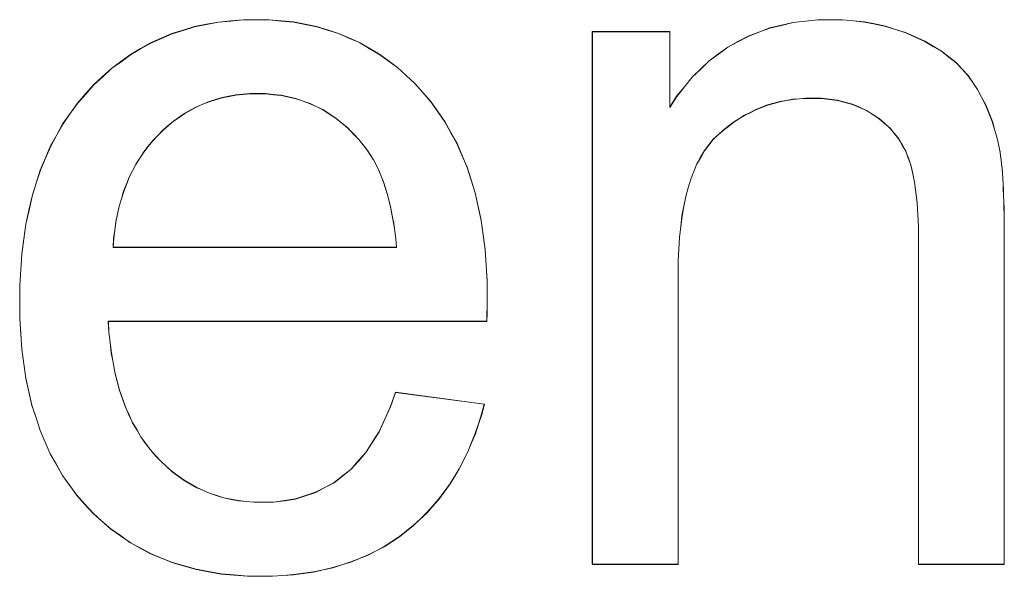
# Model space of a CAD drawing. Extents: x 229 to 926, y 37 to 878.
# Tile 112 of 163: x 361.65 to 365, y 799.49 to 801.38. Entities that reach past the tile are written whole.
import ezdxf
from ezdxf.lldxf.tags import DXFTag

# ---------------------------------------------------------------- set-up
doc = ezdxf.new("R2010")
doc.units = 0
doc.layers.get('0').update_dxf_attribs({"linetype": 'fein_strichliert', "lineweight": 13})
doc.layers.add('Beschriftung', color=7, linetype='Continuous', lineweight=25)
doc.layers.add('Beschriftung-A03CPAFWA9', color=7, linetype='Continuous', lineweight=25)
tags = doc.linetypes.add('fein_strichliert', pattern=[4, 1, -2, 1]).pattern_tags.tags
tags[8:9] = [DXFTag(74, 4), DXFTag(75, 0), DXFTag(340, '0'), DXFTag(46, 0.0), DXFTag(50, 0.0), DXFTag(44, 0.0), DXFTag(45, 0.0)]
tags[6:7] = [DXFTag(74, 4), DXFTag(75, 0), DXFTag(340, '0'), DXFTag(46, 0.0), DXFTag(50, 0.0), DXFTag(44, 0.0), DXFTag(45, 0.0)]
tags[4:5] = [DXFTag(74, 4), DXFTag(75, 0), DXFTag(340, '0'), DXFTag(46, 0.0), DXFTag(50, 0.0), DXFTag(44, 0.0), DXFTag(45, 0.0)]

# ---------------------------------------------------------------- blocks, each defined once
blk = doc.blocks.new('Referenz-A03CPAFUA9', base_point=(255.7277, 66.0323))
at = {"layer": 'Beschriftung', "color": 0, "lineweight": -2}
for p, q in [((362.2485, 801.3556), (362.289, 801.3635)), ((362.289, 801.3635), (362.3295, 801.3713)), ((362.3295, 801.3713), (362.372, 801.3753)), ((362.372, 801.3753), (362.4146, 801.3792)), ((362.4146, 801.3792), (362.4593, 801.3792)), ((362.4593, 801.3792), (362.5025, 801.3792)), ((362.5025, 801.3792), (362.5438, 801.3754)), ((362.5438, 801.3754), (362.5851, 801.3715)), ((362.5851, 801.3715), (362.6243, 801.3638)), ((362.6243, 801.3638), (362.6635, 801.356)), ((364.2441, 801.3607), (364.2837, 801.3699)), ((364.2837, 801.3699), (364.3259, 801.3746)), ((364.3259, 801.3746), (364.3681, 801.3792)), ((364.3681, 801.3792), (364.4129, 801.3792)), ((364.4129, 801.3792), (364.4518, 801.3792)), ((364.4518, 801.3792), (364.4892, 801.3756)), ((364.4892, 801.3756), (364.5266, 801.3718)), ((364.5266, 801.3718), (364.5624, 801.3646)), ((364.5624, 801.3646), (364.5983, 801.3572)), ((362.1353, 801.3162), (362.1717, 801.332)), ((362.1717, 801.332), (362.2101, 801.3438)), ((362.2101, 801.3438), (362.2485, 801.3556)), ((362.6635, 801.356), (362.7008, 801.3445)), ((362.7008, 801.3445), (362.7381, 801.3328)), ((362.7381, 801.3328), (362.7735, 801.3174)), ((363.6011, 799.5271), (363.6011, 801.3392)), ((363.6011, 801.3392), (363.8643, 801.3392)), ((363.8643, 801.3392), (363.8643, 801.0817)), ((364.1307, 801.3234), (364.1676, 801.3373)), ((364.1676, 801.3373), (364.2045, 801.3513)), ((364.2045, 801.3513), (364.2441, 801.3607)), ((364.5983, 801.3572), (364.6325, 801.3461)), ((364.6325, 801.3461), (364.6667, 801.3351)), ((364.6667, 801.3351), (364.6993, 801.3204)), ((362.0647, 801.2807), (362.099, 801.3004)), ((362.099, 801.3004), (362.1353, 801.3162)), ((362.7735, 801.3174), (362.8089, 801.3019)), ((362.8089, 801.3019), (362.8421, 801.2826)), ((364.0621, 801.2862), (364.0964, 801.3049)), ((364.0964, 801.3049), (364.1307, 801.3234)), ((364.6993, 801.3204), (364.732, 801.3057)), ((364.732, 801.3057), (364.7606, 801.2887)), ((361.9983, 801.2372), (362.0305, 801.261)), ((362.0305, 801.261), (362.0647, 801.2807)), ((362.8421, 801.2826), (362.8755, 801.2633)), ((362.8755, 801.2633), (362.9068, 801.2401)), ((363.9988, 801.2397), (364.0304, 801.263)), ((364.0304, 801.263), (364.0621, 801.2862)), ((364.7606, 801.2887), (364.7892, 801.2717)), ((364.7892, 801.2717), (364.8136, 801.2524)), ((361.9662, 801.2136), (361.9983, 801.2372)), ((362.9068, 801.2401), (362.9383, 801.2169)), ((363.9698, 801.2119), (363.9988, 801.2397)), ((364.8136, 801.2524), (364.8381, 801.2331)), ((364.8381, 801.2331), (364.8585, 801.2115)), ((361.936, 801.186), (361.9662, 801.2136)), ((362.9383, 801.2169), (362.9676, 801.1898)), ((363.9408, 801.184), (363.9698, 801.2119)), ((364.8585, 801.2115), (364.8788, 801.1899)), ((361.906, 801.1585), (361.936, 801.186)), ((362.9676, 801.1898), (362.997, 801.1628)), ((362.997, 801.1628), (363.0244, 801.132)), ((363.9144, 801.1514), (363.9408, 801.184)), ((364.8788, 801.1899), (364.895, 801.166)), ((364.895, 801.166), (364.9112, 801.1422)), ((361.878, 801.127), (361.906, 801.1585)), ((362.437, 801.1277), (362.4128, 801.1254)), ((362.4622, 801.1277), (362.437, 801.1277)), ((362.49, 801.1277), (362.4622, 801.1277)), ((362.5166, 801.1249), (362.49, 801.1277)), ((363.0244, 801.132), (363.0518, 801.101)), ((363.888, 801.1189), (363.9144, 801.1514)), ((364.9112, 801.1422), (364.925, 801.116)), ((361.8255, 801.0607), (361.8499, 801.0954)), ((361.8499, 801.0954), (361.878, 801.127)), ((362.2979, 801.101), (362.2768, 801.0922)), ((362.3201, 801.1077), (362.2979, 801.101)), ((362.3423, 801.1143), (362.3201, 801.1077)), ((362.3654, 801.1188), (362.3423, 801.1143)), ((362.3886, 801.1232), (362.3654, 801.1188)), ((362.4128, 801.1254), (362.3886, 801.1232)), ((362.5431, 801.1221), (362.5166, 801.1249)), ((362.5683, 801.1166), (362.5431, 801.1221)), ((362.5935, 801.111), (362.5683, 801.1166)), ((362.6175, 801.1026), (362.5935, 801.111)), ((362.6415, 801.0943), (362.6175, 801.1026)), ((362.6641, 801.0832), (362.6415, 801.0943)), ((363.0518, 801.101), (363.0757, 801.0669)), ((363.8643, 801.0817), (363.888, 801.1189)), ((364.2183, 801.095), (364.1974, 801.0891)), ((364.2392, 801.1008), (364.2183, 801.095)), ((364.261, 801.1047), (364.2392, 801.1008)), ((364.2827, 801.1086), (364.261, 801.1047)), ((364.3053, 801.1105), (364.2827, 801.1086)), ((364.3278, 801.1125), (364.3053, 801.1105)), ((364.3511, 801.1125), (364.3278, 801.1125)), ((364.3803, 801.1125), (364.3511, 801.1125)), ((364.4077, 801.109), (364.3803, 801.1125)), ((364.435, 801.1055), (364.4077, 801.109)), ((364.4605, 801.0986), (364.435, 801.1055)), ((364.486, 801.0917), (364.4605, 801.0986)), ((364.925, 801.116), (364.9388, 801.0899)), ((361.8009, 801.026), (361.8255, 801.0607)), ((362.2153, 801.061), (362.1961, 801.0477)), ((362.2354, 801.0721), (362.2153, 801.061)), ((362.2556, 801.0833), (362.2354, 801.0721)), ((362.2768, 801.0922), (362.2556, 801.0833)), ((362.6867, 801.0721), (362.6641, 801.0832)), ((362.7081, 801.0581), (362.6867, 801.0721)), ((363.0757, 801.0669), (363.0997, 801.0328)), ((364.1377, 801.0638), (364.1184, 801.0541)), ((364.157, 801.0736), (364.1377, 801.0638)), ((364.1772, 801.0813), (364.157, 801.0736)), ((364.1974, 801.0891), (364.1772, 801.0813)), ((364.5096, 801.0813), (364.486, 801.0917)), ((364.5332, 801.0709), (364.5096, 801.0813)), ((364.5549, 801.0571), (364.5332, 801.0709)), ((364.9388, 801.0899), (364.9502, 801.0616)), ((364.9502, 801.0616), (364.9615, 801.0333)), ((362.1769, 801.0345), (362.1587, 801.019)), ((362.1961, 801.0477), (362.1769, 801.0345)), ((362.7295, 801.0443), (362.7081, 801.0581)), ((362.7495, 801.0276), (362.7295, 801.0443)), ((362.7696, 801.0109), (362.7495, 801.0276)), ((363.0997, 801.0328), (363.1203, 800.9957)), ((364.0813, 801.0308), (364.0636, 801.0172)), ((364.0998, 801.0425), (364.0813, 801.0308)), ((364.1184, 801.0541), (364.0998, 801.0425)), ((364.5766, 801.0432), (364.5549, 801.0571)), ((364.595, 801.027), (364.5766, 801.0432)), ((364.6135, 801.0108), (364.595, 801.027)), ((364.9615, 801.0333), (364.9705, 801.0026)), ((361.7799, 800.988), (361.8009, 801.026)), ((362.1406, 801.0034), (362.1234, 800.9857)), ((362.1587, 801.019), (362.1406, 801.0034)), ((362.7883, 800.9914), (362.7696, 801.0109)), ((363.1203, 800.9957), (363.1408, 800.9585)), ((364.0458, 801.0036), (364.0289, 800.988)), ((364.0636, 801.0172), (364.0458, 801.0036)), ((364.6286, 800.9922), (364.6135, 801.0108)), ((364.9705, 801.0026), (364.9794, 800.972)), ((361.7589, 800.9501), (361.7799, 800.988)), ((362.1062, 800.9679), (362.091, 800.9486)), ((362.1234, 800.9857), (362.1062, 800.9679)), ((362.8071, 800.972), (362.7883, 800.9914)), ((362.8246, 800.9497), (362.8071, 800.972)), ((364.0119, 800.9724), (363.9971, 800.9534)), ((364.0289, 800.988), (364.0119, 800.9724)), ((364.6437, 800.9738), (364.6286, 800.9922)), ((364.6555, 800.9529), (364.6437, 800.9738)), ((364.9794, 800.972), (364.9859, 800.9392)), ((361.7414, 800.909), (361.7589, 800.9501)), ((362.0757, 800.9293), (362.0624, 800.9086)), ((362.091, 800.9486), (362.0757, 800.9293)), ((362.8359, 800.9354), (362.8246, 800.9497)), ((362.8462, 800.9192), (362.8359, 800.9354)), ((363.1408, 800.9585), (363.158, 800.918)), ((363.9822, 800.9344), (363.9695, 800.9119)), ((363.9971, 800.9534), (363.9822, 800.9344)), ((364.6673, 800.9319), (364.6555, 800.9529)), ((364.6758, 800.9088), (364.6673, 800.9319)), ((364.9859, 800.9392), (364.9879, 800.9285)), ((364.9879, 800.9285), (364.9897, 800.916)), ((361.7239, 800.8678), (361.7414, 800.909)), ((362.0624, 800.9086), (362.0491, 800.8879)), ((362.8565, 800.9031), (362.8462, 800.9192)), ((362.8656, 800.8852), (362.8565, 800.9031)), ((363.158, 800.918), (363.1751, 800.8777)), ((363.9695, 800.9119), (363.9568, 800.8893)), ((364.6843, 800.8854), (364.6758, 800.9088)), ((364.9897, 800.916), (364.9914, 800.9032)), ((364.9914, 800.9032), (364.993, 800.8885)), ((361.7099, 800.8235), (361.7239, 800.8678)), ((362.0376, 800.8655), (362.0263, 800.8434)), ((362.0491, 800.8879), (362.0376, 800.8655)), ((362.8747, 800.8672), (362.8656, 800.8852)), ((362.8827, 800.8475), (362.8747, 800.8672)), ((363.1751, 800.8777), (363.1888, 800.8342)), ((363.9463, 800.8633), (363.9357, 800.8372)), ((363.9568, 800.8893), (363.9463, 800.8633)), ((364.6907, 800.8563), (364.6843, 800.8854)), ((364.993, 800.8885), (364.9945, 800.8739)), ((364.9945, 800.8739), (364.9957, 800.8572)), ((362.0263, 800.8434), (362.0167, 800.8196)), ((362.8908, 800.8278), (362.8827, 800.8475)), ((362.8977, 800.8063), (362.8908, 800.8278)), ((363.1888, 800.8342), (363.2025, 800.7908)), ((363.9357, 800.8372), (363.9272, 800.8077)), ((364.6971, 800.8272), (364.6907, 800.8563)), ((364.7014, 800.7922), (364.6971, 800.8272)), ((364.9957, 800.8572), (364.9971, 800.8406)), ((364.9971, 800.8406), (364.998, 800.822)), ((361.6959, 800.7792), (361.7099, 800.8235)), ((362.0073, 800.7958), (361.9997, 800.7705)), ((362.0167, 800.8196), (362.0073, 800.7958)), ((362.9046, 800.7848), (362.8977, 800.8063)), ((363.9272, 800.8077), (363.9187, 800.7783)), ((364.7057, 800.7571), (364.7014, 800.7922)), ((364.998, 800.822), (364.999, 800.8033)), ((364.999, 800.8033), (364.9998, 800.7826)), ((361.6854, 800.7317), (361.6959, 800.7792)), ((361.9997, 800.7705), (361.9921, 800.7453)), ((362.9104, 800.7615), (362.9046, 800.7848)), ((362.9162, 800.7382), (362.9104, 800.7615)), ((363.2025, 800.7908), (363.2128, 800.7441)), ((363.9187, 800.7783), (363.9123, 800.7452)), ((364.9998, 800.7826), (365.0006, 800.762)), ((365.0006, 800.762), (365.0011, 800.7394)), ((361.6749, 800.6842), (361.6854, 800.7317)), ((361.9921, 800.7453), (361.9864, 800.7186)), ((362.9209, 800.7131), (362.9162, 800.7382)), ((363.2128, 800.7441), (363.223, 800.6974)), ((363.9123, 800.7452), (363.906, 800.7123)), ((364.7078, 800.7162), (364.7057, 800.7571)), ((365.0011, 800.7394), (365.0016, 800.7167)), ((361.9808, 800.6918), (361.9771, 800.6636)), ((361.9864, 800.7186), (361.9808, 800.6918)), ((362.9256, 800.688), (362.9209, 800.7131)), ((363.223, 800.6974), (363.23, 800.6477)), ((363.906, 800.7123), (363.9018, 800.6758)), ((364.71, 800.6752), (364.7078, 800.7162)), ((365.0016, 800.7167), (365.0019, 800.692)), ((365.0019, 800.692), (365.0021, 800.6674)), ((361.6679, 800.6335), (361.6749, 800.6842)), ((361.9771, 800.6636), (361.9732, 800.6354)), ((362.9291, 800.6611), (362.9256, 800.688)), ((362.9327, 800.6343), (362.9291, 800.6611)), ((363.9018, 800.6758), (363.8975, 800.6393)), ((364.71, 800.6284), (364.71, 800.6752)), ((365.0021, 800.6674), (365.0021, 800.6407)), ((361.6609, 800.5828), (361.6679, 800.6335)), ((361.9732, 800.6354), (361.9715, 800.6056)), ((362.935, 800.6056), (362.9327, 800.6343)), ((363.23, 800.6477), (363.2368, 800.5978)), ((363.8975, 800.6393), (363.8954, 800.5993)), ((364.71, 799.5271), (364.71, 800.6284)), ((365.0021, 800.6407), (365.0021, 799.5271)), ((361.9715, 800.6056), (362.935, 800.6056)), ((363.2368, 800.5978), (363.2401, 800.5449)), ((363.8954, 800.5993), (363.8934, 800.5593)), ((361.6574, 800.5289), (361.6609, 800.5828)), ((363.8934, 800.5593), (363.8934, 800.5158)), ((361.6538, 800.475), (361.6574, 800.5289)), ((363.2401, 800.5449), (363.2436, 800.492)), ((363.2436, 800.492), (363.2436, 800.436)), ((363.8934, 800.5158), (363.8934, 799.5271)), ((361.6538, 800.4178), (361.6538, 800.475)), ((363.2436, 800.436), (363.2436, 800.4223)), ((361.6538, 800.3626), (361.6538, 800.4178)), ((363.2432, 800.4018), (363.2428, 800.3813)), ((363.2436, 800.4223), (363.2432, 800.4018)), ((361.6573, 800.3105), (361.6538, 800.3626)), ((363.2428, 800.3813), (363.242, 800.3541)), ((363.242, 800.3541), (361.9551, 800.3541)), ((361.9551, 800.3541), (361.9572, 800.3168)), ((361.6608, 800.2584), (361.6573, 800.3105)), ((361.9572, 800.3168), (361.9611, 800.2817)), ((361.6677, 800.2093), (361.6608, 800.2584)), ((361.9611, 800.2817), (361.9652, 800.2465)), ((361.9652, 800.2465), (361.9713, 800.2136)), ((361.6746, 800.1603), (361.6677, 800.2093)), ((361.9713, 800.2136), (361.9773, 800.1807)), ((361.685, 800.1143), (361.6746, 800.1603)), ((361.9773, 800.1807), (361.9853, 800.15)), ((361.9853, 800.15), (361.9934, 800.1192)), ((361.6954, 800.0684), (361.685, 800.1143)), ((361.9934, 800.1192), (362.0034, 800.0906)), ((362.0034, 800.0906), (362.0135, 800.0621)), ((362.9151, 800.0633), (362.9319, 800.1121)), ((362.9319, 800.1121), (363.2339, 800.0721)), ((361.7093, 800.0255), (361.6954, 800.0684)), ((362.0135, 800.0621), (362.0255, 800.0358)), ((362.8955, 800.021), (362.9151, 800.0633)), ((363.2339, 800.0721), (363.2249, 800.0373)), ((361.7231, 799.9826), (361.7093, 800.0255)), ((362.0255, 800.0358), (362.0376, 800.0093)), ((363.2249, 800.0373), (363.214, 800.0044)), ((362.0376, 800.0093), (362.0517, 799.9852)), ((362.876, 799.9789), (362.8955, 800.021)), ((363.214, 800.0044), (363.2032, 799.9717)), ((361.7404, 799.9428), (361.7231, 799.9826)), ((362.0517, 799.9852), (362.0658, 799.9609)), ((362.0658, 799.9609), (362.0819, 799.9389)), ((362.8534, 799.9433), (362.876, 799.9789)), ((363.2032, 799.9717), (363.1905, 799.9408)), ((361.7578, 799.9031), (361.7404, 799.9428)), ((362.0819, 799.9389), (362.0979, 799.917)), ((362.8309, 799.9078), (362.8534, 799.9433)), ((363.1905, 799.9408), (363.1778, 799.91)), ((361.7785, 799.8663), (361.7578, 799.9031)), ((362.0979, 799.917), (362.116, 799.8971)), ((362.116, 799.8971), (362.1341, 799.8773)), ((362.8054, 799.8789), (362.8309, 799.9078)), ((363.1778, 799.91), (363.1631, 799.8811)), ((361.7993, 799.8296), (361.7785, 799.8663)), ((362.1341, 799.8773), (362.1533, 799.86)), ((362.1533, 799.86), (362.1725, 799.8426)), ((362.7799, 799.8499), (362.8054, 799.8789)), ((363.1631, 799.8811), (363.1485, 799.8522)), ((361.8236, 799.7959), (361.7993, 799.8296)), ((362.1725, 799.8426), (362.1928, 799.8278)), ((362.1928, 799.8278), (362.2132, 799.8129)), ((362.7229, 799.8054), (362.7515, 799.8276)), ((362.7515, 799.8276), (362.7799, 799.8499)), ((363.132, 799.8251), (363.1153, 799.7982)), ((363.1485, 799.8522), (363.132, 799.8251)), ((361.8478, 799.7623), (361.8236, 799.7959)), ((362.2132, 799.8129), (362.2345, 799.8005)), ((362.2345, 799.8005), (362.2559, 799.7881)), ((362.2559, 799.7881), (362.2785, 799.7782)), ((362.6602, 799.772), (362.6916, 799.7887)), ((362.6916, 799.7887), (362.7229, 799.8054)), ((363.1153, 799.7982), (363.097, 799.7732)), ((361.8755, 799.7317), (361.8478, 799.7623)), ((362.2785, 799.7782), (362.3011, 799.7683)), ((362.3011, 799.7683), (362.3247, 799.7609)), ((362.3247, 799.7609), (362.3484, 799.7535)), ((362.5915, 799.7497), (362.6259, 799.7609)), ((362.6259, 799.7609), (362.6602, 799.772)), ((363.097, 799.7732), (363.0785, 799.7482)), ((361.9032, 799.701), (361.8755, 799.7317)), ((362.3484, 799.7535), (362.3732, 799.7485)), ((362.3732, 799.7485), (362.398, 799.7435)), ((362.398, 799.7435), (362.4238, 799.741)), ((362.4238, 799.741), (362.4497, 799.7386)), ((362.4497, 799.7386), (362.4768, 799.7386)), ((362.4768, 799.7386), (362.517, 799.7386)), ((362.517, 799.7386), (362.5543, 799.7441)), ((362.5543, 799.7441), (362.5915, 799.7497)), ((363.0581, 799.725), (363.0378, 799.702)), ((363.0785, 799.7482), (363.0581, 799.725)), ((361.9334, 799.6743), (361.9032, 799.701)), ((363.0378, 799.702), (363.0155, 799.6809)), ((361.9636, 799.6476), (361.9334, 799.6743)), ((362.9933, 799.6598), (362.9692, 799.6406)), ((363.0155, 799.6809), (362.9933, 799.6598)), ((361.9962, 799.6247), (361.9636, 799.6476)), ((362.0288, 799.6017), (361.9962, 799.6247)), ((362.945, 799.6214), (362.9192, 799.6046)), ((362.9692, 799.6406), (362.945, 799.6214)), ((362.0638, 799.5826), (362.0288, 799.6017)), ((362.8933, 799.5878), (362.8659, 799.5734)), ((362.9192, 799.6046), (362.8933, 799.5878)), ((362.0988, 799.5635), (362.0638, 799.5826)), ((362.1363, 799.5482), (362.0988, 799.5635)), ((362.8384, 799.5591), (362.8092, 799.547)), ((362.8659, 799.5734), (362.8384, 799.5591)), ((362.1739, 799.5329), (362.1363, 799.5482)), ((362.2138, 799.5215), (362.1739, 799.5329)), ((362.2538, 799.51), (362.2138, 799.5215)), ((362.7492, 799.5255), (362.7182, 799.5159)), ((362.78, 799.5351), (362.7492, 799.5255)), ((362.8092, 799.547), (362.78, 799.5351)), ((363.8934, 799.5271), (363.6011, 799.5271)), ((365.0021, 799.5271), (364.71, 799.5271)), ((362.2962, 799.5024), (362.2538, 799.51)), ((362.3385, 799.4947), (362.2962, 799.5024)), ((362.3834, 799.4909), (362.3385, 799.4947)), ((362.4283, 799.487), (362.3834, 799.4909)), ((362.4755, 799.487), (362.4283, 799.487)), ((362.5131, 799.487), (362.4755, 799.487)), ((362.549, 799.4894), (362.5131, 799.487)), ((362.5849, 799.4918), (362.549, 799.4894)), ((362.6191, 799.4967), (362.5849, 799.4918)), ((362.6532, 799.5015), (362.6191, 799.4967)), ((362.6858, 799.5087), (362.6532, 799.5015)), ((362.7182, 799.5159), (362.6858, 799.5087))]:
    blk.add_line(p, q, dxfattribs=at)
blk = doc.blocks.new('Referenz-A03CPAG8A9', base_point=(281.5986, 66.0323))
at = {"layer": 'Beschriftung-A03CPAFWA9', "color": 0, "lineweight": -2}
for p, q in [((362.2487, 801.3548), (362.2892, 801.3627)), ((362.2892, 801.3627), (362.3297, 801.3705)), ((362.3297, 801.3705), (362.3723, 801.3745)), ((362.3723, 801.3745), (362.4148, 801.3784)), ((362.4148, 801.3784), (362.4595, 801.3784)), ((362.4595, 801.3784), (362.5028, 801.3784)), ((362.5028, 801.3784), (362.544, 801.3746)), ((362.544, 801.3746), (362.5853, 801.3707)), ((362.5853, 801.3707), (362.6245, 801.363)), ((362.6245, 801.363), (362.6638, 801.3552)), ((364.2443, 801.3599), (364.2839, 801.3691)), ((364.2839, 801.3691), (364.3261, 801.3738)), ((364.3261, 801.3738), (364.3683, 801.3784)), ((364.3683, 801.3784), (364.4131, 801.3784)), ((364.4131, 801.3784), (364.452, 801.3784)), ((364.452, 801.3784), (364.4894, 801.3748)), ((364.4894, 801.3748), (364.5268, 801.371)), ((364.5268, 801.371), (364.5626, 801.3638)), ((364.5626, 801.3638), (364.5985, 801.3564)), ((362.1356, 801.3154), (362.1719, 801.3312)), ((362.1719, 801.3312), (362.2103, 801.343)), ((362.2103, 801.343), (362.2487, 801.3548)), ((362.6638, 801.3552), (362.7011, 801.3437)), ((362.7011, 801.3437), (362.7384, 801.332)), ((362.7384, 801.332), (362.7737, 801.3166)), ((363.6013, 799.5263), (363.6013, 801.3384)), ((363.6013, 801.3384), (363.8645, 801.3384)), ((363.8645, 801.3384), (363.8645, 801.0809)), ((364.1309, 801.3226), (364.1678, 801.3365)), ((364.1678, 801.3365), (364.2047, 801.3505)), ((364.2047, 801.3505), (364.2443, 801.3599)), ((364.5985, 801.3564), (364.6327, 801.3453)), ((364.6327, 801.3453), (364.6669, 801.3343)), ((364.6669, 801.3343), (364.6995, 801.3196)), ((362.065, 801.2799), (362.0993, 801.2996)), ((362.0993, 801.2996), (362.1356, 801.3154)), ((362.7737, 801.3166), (362.8091, 801.3011)), ((362.8091, 801.3011), (362.8424, 801.2818)), ((364.0623, 801.2854), (364.0966, 801.3041)), ((364.0966, 801.3041), (364.1309, 801.3226)), ((364.6995, 801.3196), (364.7322, 801.3049)), ((364.7322, 801.3049), (364.7608, 801.2879)), ((362.0308, 801.2602), (362.065, 801.2799)), ((362.8424, 801.2818), (362.8757, 801.2625)), ((362.8757, 801.2625), (362.9071, 801.2393)), ((363.999, 801.239), (364.0306, 801.2622)), ((364.0306, 801.2622), (364.0623, 801.2854)), ((364.7608, 801.2879), (364.7894, 801.2709)), ((364.7894, 801.2709), (364.8138, 801.2516)), ((361.9664, 801.2128), (361.9985, 801.2364)), ((361.9985, 801.2364), (362.0308, 801.2602)), ((362.9071, 801.2393), (362.9385, 801.2161)), ((363.97, 801.2111), (363.999, 801.239)), ((364.8138, 801.2516), (364.8383, 801.2323)), ((364.8383, 801.2323), (364.8586, 801.2107)), ((361.9362, 801.1852), (361.9664, 801.2128)), ((362.9385, 801.2161), (362.9678, 801.189)), ((363.941, 801.1832), (363.97, 801.2111)), ((364.8586, 801.2107), (364.879, 801.1891)), ((361.9063, 801.1577), (361.9362, 801.1852)), ((362.9678, 801.189), (362.9972, 801.162)), ((362.9972, 801.162), (363.0246, 801.1312)), ((363.9146, 801.1506), (363.941, 801.1832)), ((364.879, 801.1891), (364.8952, 801.1652)), ((364.8952, 801.1652), (364.9114, 801.1414)), ((361.8782, 801.1262), (361.9063, 801.1577)), ((363.0246, 801.1312), (363.052, 801.1002)), ((363.8882, 801.1181), (363.9146, 801.1506)), ((364.9114, 801.1414), (364.9252, 801.1152)), ((361.8257, 801.0599), (361.8502, 801.0946)), ((361.8502, 801.0946), (361.8782, 801.1262)), ((362.2982, 801.1002), (362.277, 801.0914)), ((362.3203, 801.1069), (362.2982, 801.1002)), ((362.3425, 801.1135), (362.3203, 801.1069)), ((362.3657, 801.118), (362.3425, 801.1135)), ((362.3889, 801.1224), (362.3657, 801.118)), ((362.413, 801.1246), (362.3889, 801.1224)), ((362.4373, 801.1269), (362.413, 801.1246)), ((362.4624, 801.1269), (362.4373, 801.1269)), ((362.4902, 801.1269), (362.4624, 801.1269)), ((362.5168, 801.1241), (362.4902, 801.1269)), ((362.5433, 801.1213), (362.5168, 801.1241)), ((362.5686, 801.1158), (362.5433, 801.1213)), ((362.5938, 801.1102), (362.5686, 801.1158)), ((362.6177, 801.1018), (362.5938, 801.1102)), ((362.6417, 801.0935), (362.6177, 801.1018)), ((363.052, 801.1002), (363.0759, 801.0661)), ((363.8645, 801.0809), (363.8882, 801.1181)), ((364.2185, 801.0942), (364.1976, 801.0883)), ((364.2394, 801.1), (364.2185, 801.0942)), ((364.2612, 801.1039), (364.2394, 801.1)), ((364.2829, 801.1078), (364.2612, 801.1039)), ((364.3055, 801.1097), (364.2829, 801.1078)), ((364.328, 801.1117), (364.3055, 801.1097)), ((364.3513, 801.1117), (364.328, 801.1117)), ((364.3805, 801.1117), (364.3513, 801.1117)), ((364.4079, 801.1082), (364.3805, 801.1117)), ((364.4352, 801.1047), (364.4079, 801.1082)), ((364.4607, 801.0978), (364.4352, 801.1047)), ((364.4862, 801.0909), (364.4607, 801.0978)), ((364.9252, 801.1152), (364.939, 801.0891)), ((362.2155, 801.0602), (362.1963, 801.0469)), ((362.2357, 801.0713), (362.2155, 801.0602)), ((362.2558, 801.0825), (362.2357, 801.0713)), ((362.277, 801.0914), (362.2558, 801.0825)), ((362.6643, 801.0824), (362.6417, 801.0935)), ((362.687, 801.0713), (362.6643, 801.0824)), ((362.7083, 801.0573), (362.687, 801.0713)), ((363.0759, 801.0661), (363.0999, 801.032)), ((364.1379, 801.063), (364.1186, 801.0533)), ((364.1572, 801.0728), (364.1379, 801.063)), ((364.1774, 801.0805), (364.1572, 801.0728)), ((364.1976, 801.0883), (364.1774, 801.0805)), ((364.5098, 801.0805), (364.4862, 801.0909)), ((364.5334, 801.0701), (364.5098, 801.0805)), ((364.5551, 801.0563), (364.5334, 801.0701)), ((364.939, 801.0891), (364.9504, 801.0608)), ((364.9504, 801.0608), (364.9617, 801.0325)), ((361.8012, 801.0252), (361.8257, 801.0599)), ((362.1771, 801.0337), (362.1589, 801.0182)), ((362.1963, 801.0469), (362.1771, 801.0337)), ((362.7297, 801.0435), (362.7083, 801.0573)), ((362.7498, 801.0268), (362.7297, 801.0435)), ((362.7698, 801.0101), (362.7498, 801.0268)), ((363.0999, 801.032), (363.1205, 800.9949)), ((364.0815, 801.03), (364.0638, 801.0164)), ((364.1, 801.0417), (364.0815, 801.03)), ((364.1186, 801.0533), (364.1, 801.0417)), ((364.5768, 801.0424), (364.5551, 801.0563)), ((364.5952, 801.0262), (364.5768, 801.0424)), ((364.9617, 801.0325), (364.9706, 801.0018)), ((361.7801, 800.9872), (361.8012, 801.0252)), ((362.1408, 801.0026), (362.1237, 800.9849)), ((362.1589, 801.0182), (362.1408, 801.0026)), ((362.7885, 800.9906), (362.7698, 801.0101)), ((363.1205, 800.9949), (363.1411, 800.9577)), ((364.046, 801.0028), (364.0291, 800.9872)), ((364.0638, 801.0164), (364.046, 801.0028)), ((364.6137, 801.01), (364.5952, 801.0262)), ((364.6288, 800.9915), (364.6137, 801.01)), ((364.9706, 801.0018), (364.9796, 800.9713)), ((361.7592, 800.9493), (361.7801, 800.9872)), ((362.1065, 800.9671), (362.0913, 800.9478)), ((362.1237, 800.9849), (362.1065, 800.9671)), ((362.8073, 800.9712), (362.7885, 800.9906)), ((362.8248, 800.9489), (362.8073, 800.9712)), ((364.0121, 800.9716), (363.9973, 800.9526)), ((364.0291, 800.9872), (364.0121, 800.9716)), ((364.6439, 800.973), (364.6288, 800.9915)), ((364.6557, 800.9521), (364.6439, 800.973)), ((364.9796, 800.9713), (364.9861, 800.9384)), ((361.7417, 800.9082), (361.7592, 800.9493)), ((362.0759, 800.9285), (362.0626, 800.9078)), ((362.0913, 800.9478), (362.0759, 800.9285)), ((362.8361, 800.9346), (362.8248, 800.9489)), ((362.8464, 800.9184), (362.8361, 800.9346)), ((363.1411, 800.9577), (363.1582, 800.9172)), ((363.9824, 800.9336), (363.9697, 800.9111)), ((363.9973, 800.9526), (363.9824, 800.9336)), ((364.6675, 800.9311), (364.6557, 800.9521)), ((364.676, 800.908), (364.6675, 800.9311)), ((364.9861, 800.9384), (364.9881, 800.9277)), ((364.9881, 800.9277), (364.9899, 800.9152)), ((361.7241, 800.867), (361.7417, 800.9082)), ((362.0626, 800.9078), (362.0493, 800.8871)), ((362.8567, 800.9023), (362.8464, 800.9184)), ((362.8658, 800.8844), (362.8567, 800.9023)), ((363.1582, 800.9172), (363.1754, 800.877)), ((363.9697, 800.9111), (363.957, 800.8885)), ((364.6845, 800.8846), (364.676, 800.908)), ((364.9899, 800.9152), (364.9916, 800.9024)), ((364.9916, 800.9024), (364.9932, 800.8878)), ((361.7102, 800.8227), (361.7241, 800.867)), ((362.0379, 800.8647), (362.0265, 800.8426)), ((362.0493, 800.8871), (362.0379, 800.8647)), ((362.8749, 800.8665), (362.8658, 800.8844)), ((362.8829, 800.8467), (362.8749, 800.8665)), ((363.1754, 800.877), (363.189, 800.8334)), ((363.9465, 800.8625), (363.9359, 800.8364)), ((363.957, 800.8885), (363.9465, 800.8625)), ((364.6909, 800.8555), (364.6845, 800.8846)), ((364.9932, 800.8878), (364.9947, 800.8731)), ((364.9947, 800.8731), (364.9959, 800.8564)), ((362.0265, 800.8426), (362.017, 800.8188)), ((362.8911, 800.827), (362.8829, 800.8467)), ((362.8979, 800.8055), (362.8911, 800.827)), ((363.189, 800.8334), (363.2027, 800.79)), ((363.9359, 800.8364), (363.9274, 800.8069)), ((364.6973, 800.8264), (364.6909, 800.8555)), ((364.7016, 800.7914), (364.6973, 800.8264)), ((364.9959, 800.8564), (364.9973, 800.8398)), ((364.9973, 800.8398), (364.9982, 800.8212)), ((361.6961, 800.7784), (361.7102, 800.8227)), ((362.0075, 800.795), (362, 800.7697)), ((362.017, 800.8188), (362.0075, 800.795)), ((362.9048, 800.7841), (362.8979, 800.8055)), ((363.9274, 800.8069), (363.919, 800.7775)), ((364.9982, 800.8212), (364.9992, 800.8025)), ((364.9992, 800.8025), (365, 800.7818)), ((361.6856, 800.7309), (361.6961, 800.7784)), ((362, 800.7697), (361.9923, 800.7445)), ((362.9106, 800.7607), (362.9048, 800.7841)), ((362.9165, 800.7374), (362.9106, 800.7607)), ((363.2027, 800.79), (363.213, 800.7433)), ((363.919, 800.7775), (363.9125, 800.7444)), ((364.7059, 800.7563), (364.7016, 800.7914)), ((365, 800.7818), (365.0008, 800.7612)), ((365.0008, 800.7612), (365.0013, 800.7386)), ((361.6751, 800.6834), (361.6856, 800.7309)), ((361.9923, 800.7445), (361.9866, 800.7178)), ((362.9211, 800.7123), (362.9165, 800.7374)), ((363.213, 800.7433), (363.2232, 800.6967)), ((363.9125, 800.7444), (363.9063, 800.7115)), ((364.708, 800.7154), (364.7059, 800.7563)), ((365.0013, 800.7386), (365.0018, 800.7159)), ((361.9866, 800.7178), (361.981, 800.691)), ((362.9258, 800.6873), (362.9211, 800.7123)), ((363.2232, 800.6967), (363.2302, 800.6469)), ((363.9063, 800.7115), (363.902, 800.675)), ((364.7102, 800.6744), (364.708, 800.7154)), ((365.0018, 800.7159), (365.0021, 800.6912)), ((361.6681, 800.6327), (361.6751, 800.6834)), ((361.9773, 800.6628), (361.9735, 800.6346)), ((361.981, 800.691), (361.9773, 800.6628)), ((362.9293, 800.6603), (362.9258, 800.6873)), ((362.9329, 800.6335), (362.9293, 800.6603)), ((363.902, 800.675), (363.8977, 800.6385)), ((364.7102, 800.6276), (364.7102, 800.6744)), ((365.0021, 800.6912), (365.0023, 800.6666)), ((365.0023, 800.6666), (365.0023, 800.64)), ((361.6611, 800.582), (361.6681, 800.6327)), ((361.9735, 800.6346), (361.9717, 800.6048)), ((362.9353, 800.6048), (362.9329, 800.6335)), ((363.2302, 800.6469), (363.237, 800.597)), ((363.8977, 800.6385), (363.8956, 800.5985)), ((364.7102, 799.5263), (364.7102, 800.6276)), ((365.0023, 800.64), (365.0023, 799.5263)), ((361.9717, 800.6048), (362.9353, 800.6048)), ((363.237, 800.597), (363.2404, 800.5441)), ((363.8956, 800.5985), (363.8936, 800.5585)), ((361.6577, 800.5281), (361.6611, 800.582)), ((363.8936, 800.5585), (363.8936, 800.515)), ((361.6541, 800.4742), (361.6577, 800.5281)), ((363.2404, 800.5441), (363.2438, 800.4912)), ((363.2438, 800.4912), (363.2438, 800.4352)), ((363.8936, 800.515), (363.8936, 799.5263)), ((361.6541, 800.4171), (361.6541, 800.4742)), ((363.2438, 800.4352), (363.2438, 800.4215)), ((361.6541, 800.3618), (361.6541, 800.4171)), ((363.2434, 800.4011), (363.2431, 800.3806)), ((363.2438, 800.4215), (363.2434, 800.4011)), ((361.6575, 800.3098), (361.6541, 800.3618)), ((363.2431, 800.3806), (363.2423, 800.3533)), ((363.2423, 800.3533), (361.9553, 800.3533)), ((361.9553, 800.3533), (361.9574, 800.316)), ((361.661, 800.2576), (361.6575, 800.3098)), ((361.9574, 800.316), (361.9614, 800.2809)), ((361.6679, 800.2086), (361.661, 800.2576)), ((361.9614, 800.2809), (361.9655, 800.2457)), ((361.9655, 800.2457), (361.9715, 800.2128)), ((361.6749, 800.1595), (361.6679, 800.2086)), ((361.9715, 800.2128), (361.9776, 800.1799)), ((361.6853, 800.1135), (361.6749, 800.1595)), ((361.9776, 800.1799), (361.9855, 800.1492)), ((361.9855, 800.1492), (361.9937, 800.1184)), ((361.6956, 800.0676), (361.6853, 800.1135)), ((361.9937, 800.1184), (362.0037, 800.0898)), ((362.0037, 800.0898), (362.0137, 800.0613)), ((362.9154, 800.0625), (362.9321, 800.1113)), ((362.9321, 800.1113), (363.2341, 800.0713)), ((361.7095, 800.0247), (361.6956, 800.0676)), ((362.0137, 800.0613), (362.0258, 800.035)), ((362.8958, 800.0203), (362.9154, 800.0625)), ((363.2341, 800.0713), (363.2251, 800.0366)), ((361.7233, 799.9818), (361.7095, 800.0247)), ((362.0258, 800.035), (362.0379, 800.0085)), ((363.2251, 800.0366), (363.2142, 800.0037)), ((362.0379, 800.0085), (362.0519, 799.9844)), ((362.8762, 799.9781), (362.8958, 800.0203)), ((363.2142, 800.0037), (363.2034, 799.9709)), ((361.7407, 799.942), (361.7233, 799.9818)), ((362.0519, 799.9844), (362.066, 799.9601)), ((362.066, 799.9601), (362.0821, 799.9381)), ((362.8536, 799.9425), (362.8762, 799.9781)), ((363.2034, 799.9709), (363.1907, 799.94)), ((361.758, 799.9023), (361.7407, 799.942)), ((362.0821, 799.9381), (362.0982, 799.9162)), ((362.8311, 799.907), (362.8536, 799.9425)), ((363.1907, 799.94), (363.178, 799.9092)), ((361.7788, 799.8655), (361.758, 799.9023)), ((362.0982, 799.9162), (362.1162, 799.8964)), ((362.1162, 799.8964), (362.1344, 799.8765)), ((362.8056, 799.8781), (362.8311, 799.907)), ((363.178, 799.9092), (363.1633, 799.8803)), ((361.7996, 799.8288), (361.7788, 799.8655)), ((362.1344, 799.8765), (362.1535, 799.8592)), ((362.1535, 799.8592), (362.1727, 799.8419)), ((362.7801, 799.8491), (362.8056, 799.8781)), ((363.1633, 799.8803), (363.1487, 799.8514)), ((361.8238, 799.7952), (361.7996, 799.8288)), ((362.1727, 799.8419), (362.193, 799.827)), ((362.193, 799.827), (362.2134, 799.8121)), ((362.7232, 799.8046), (362.7517, 799.8268)), ((362.7517, 799.8268), (362.7801, 799.8491)), ((363.1322, 799.8243), (363.1155, 799.7974)), ((363.1487, 799.8514), (363.1322, 799.8243)), ((361.848, 799.7615), (361.8238, 799.7952)), ((362.2134, 799.8121), (362.2348, 799.7997)), ((362.2348, 799.7997), (362.2562, 799.7874)), ((362.6605, 799.7712), (362.6918, 799.788)), ((362.6918, 799.788), (362.7232, 799.8046)), ((363.1155, 799.7974), (363.0972, 799.7724)), ((361.8757, 799.7309), (361.848, 799.7615)), ((362.2562, 799.7874), (362.2788, 799.7775)), ((362.2788, 799.7775), (362.3013, 799.7675)), ((362.3013, 799.7675), (362.3249, 799.7601)), ((362.3249, 799.7601), (362.3486, 799.7527)), ((362.5917, 799.749), (362.6261, 799.7601)), ((362.6261, 799.7601), (362.6605, 799.7712)), ((363.0972, 799.7724), (363.0787, 799.7474)), ((361.9035, 799.7003), (361.8757, 799.7309)), ((362.3486, 799.7527), (362.3734, 799.7477)), ((362.3734, 799.7477), (362.3982, 799.7427)), ((362.3982, 799.7427), (362.424, 799.7402)), ((362.424, 799.7402), (362.45, 799.7378)), ((362.45, 799.7378), (362.477, 799.7378)), ((362.477, 799.7378), (362.5172, 799.7378)), ((362.5172, 799.7378), (362.5545, 799.7433)), ((362.5545, 799.7433), (362.5917, 799.749)), ((363.0584, 799.7242), (363.038, 799.7012)), ((363.0787, 799.7474), (363.0584, 799.7242)), ((361.9336, 799.6735), (361.9035, 799.7003)), ((363.038, 799.7012), (363.0158, 799.6801)), ((361.9638, 799.6468), (361.9336, 799.6735)), ((362.9935, 799.659), (362.9694, 799.6398)), ((363.0158, 799.6801), (362.9935, 799.659)), ((361.9964, 799.6239), (361.9638, 799.6468)), ((362.029, 799.6009), (361.9964, 799.6239)), ((362.9452, 799.6206), (362.9194, 799.6038)), ((362.9694, 799.6398), (362.9452, 799.6206)), ((362.064, 799.5818), (362.029, 799.6009)), ((362.8936, 799.587), (362.8661, 799.5726)), ((362.9194, 799.6038), (362.8936, 799.587)), ((362.0991, 799.5627), (362.064, 799.5818)), ((362.1365, 799.5474), (362.0991, 799.5627)), ((362.8386, 799.5583), (362.8094, 799.5463)), ((362.8661, 799.5726), (362.8386, 799.5583)), ((362.1741, 799.5322), (362.1365, 799.5474)), ((362.214, 799.5207), (362.1741, 799.5322)), ((362.254, 799.5092), (362.214, 799.5207)), ((362.7494, 799.5247), (362.7185, 799.5151)), ((362.7802, 799.5343), (362.7494, 799.5247)), ((362.8094, 799.5463), (362.7802, 799.5343)), ((363.8936, 799.5263), (363.6013, 799.5263)), ((365.0023, 799.5263), (364.7102, 799.5263)), ((362.2964, 799.5016), (362.254, 799.5092)), ((362.3388, 799.494), (362.2964, 799.5016)), ((362.3836, 799.4901), (362.3388, 799.494)), ((362.4285, 799.4862), (362.3836, 799.4901)), ((362.5492, 799.4886), (362.5133, 799.4862)), ((362.5851, 799.491), (362.5492, 799.4886)), ((362.6193, 799.4959), (362.5851, 799.491)), ((362.6535, 799.5007), (362.6193, 799.4959)), ((362.686, 799.5079), (362.6535, 799.5007)), ((362.7185, 799.5151), (362.686, 799.5079)), ((362.4757, 799.4862), (362.4285, 799.4862)), ((362.5133, 799.4862), (362.4757, 799.4862))]:
    blk.add_line(p, q, dxfattribs=at)

msp = doc.modelspace()

# ---------------------------------------------------------------- block references
at = {"color": 251, "lineweight": 13, "ltscale": 0.13, "true_color": 0x606060}
for name, p in [('Referenz-A03CPAFUA9', (255.7277, 66.0323)), ('Referenz-A03CPAG8A9', (281.5986, 66.0323))]:
    msp.add_blockref(name, p, dxfattribs=at)

doc.saveas('drawing.dxf')
